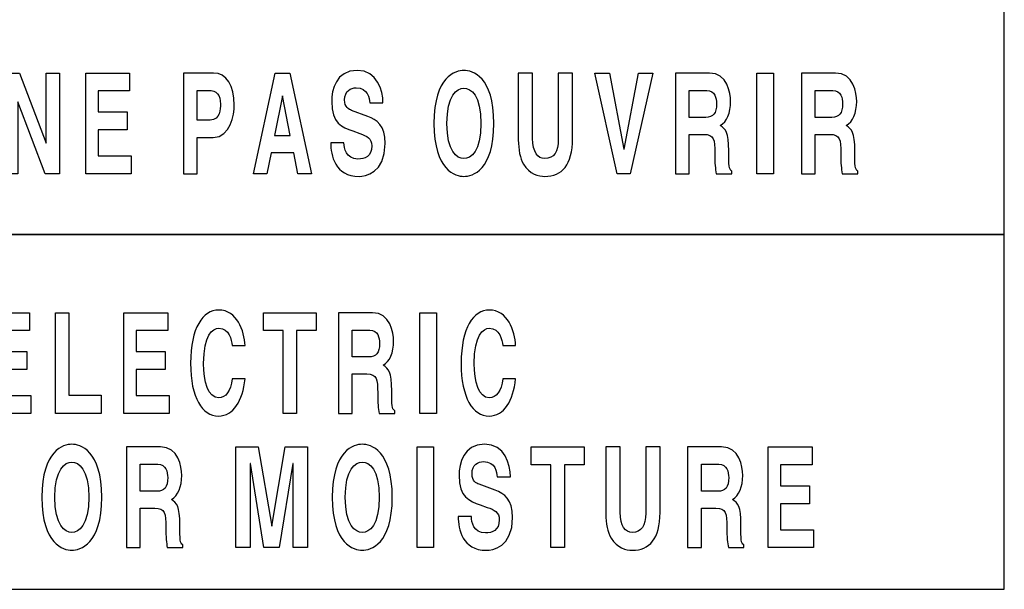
# Model space of a CAD drawing. Extents: x -109.8 to -92.6, y 118.2 to 119.9.
# Tile 11 of 18: x -104.278 to -103.565, y 118.676 to 119.089. Entities that reach past the tile are written whole.
import ezdxf

# ---------------------------------------------------------------- set-up
doc = ezdxf.new("R2010")
doc.units = 0
doc.header["$MEASUREMENT"] = 0
doc.layers.add('LAYER_1', color=160, linetype='CONTINUOUS')

# ---------------------------------------------------------------- blocks, each defined once
blk = doc.blocks.new('AI9-BLK24')
at = {"layer": 'LAYER_1', "color": 7}
blk.add_lwpolyline([(36.513, -8.819), (36.513, 8.819), (-36.513, 8.819), (-36.513, -8.819)], close=True, dxfattribs=at)
blk = doc.blocks.new('AI9-BLK23')
at = {"layer": 'LAYER_1', "color": 7}
blk.add_lwpolyline([(36.513, -3.263), (36.513, 3.263), (-36.513, 3.263), (-36.513, -3.263)], close=True, dxfattribs=at)
blk = doc.blocks.new('AI9-BLK20')
at = {"layer": 'LAYER_1', "color": 7}
for points in [[(18.709, 1.488), (18.127, 1.488), (18.127, 1.099), (18.662, 1.099), (18.662, 0.771), (18.127, 0.771), (18.127, 0.291), (18.735, 0.291), (18.735, -0.036), (17.903, -0.036), (17.903, 1.816), (18.709, 1.816)], [(19.437, 0.299), (20.032, 0.299), (20.032, -0.036), (19.187, -0.036), (19.187, 1.816), (19.437, 1.816)], [(21.256, 1.488), (20.674, 1.488), (20.674, 1.099), (21.209, 1.099), (21.209, 0.771), (20.674, 0.771), (20.674, 0.291), (21.282, 0.291), (21.282, -0.036), (20.449, -0.036), (20.449, 1.816), (21.256, 1.816)], [(23.629, -0.036), (23.379, -0.036), (23.379, 1.488), (23.017, 1.488), (23.017, 1.816), (23.991, 1.816), (23.991, 1.488), (23.629, 1.488)], [(26.203, -0.036), (25.897, -0.036), (25.897, 1.816), (26.203, 1.816)], [(23.831, -2.506), (23.565, -2.506), (23.565, -0.958), (23.561, -0.958), (23.306, -2.506), (23.026, -2.506), (22.777, -0.958), (22.773, -0.958), (22.773, -2.506), (22.507, -2.506), (22.507, -0.654), (22.923, -0.654), (23.171, -2.114), (23.174, -2.114), (23.418, -0.654), (23.831, -0.654)], [(26.15, -2.506), (25.845, -2.506), (25.845, -0.654), (26.15, -0.654)], [(28.558, -2.506), (28.308, -2.506), (28.308, -0.982), (27.946, -0.982), (27.946, -0.654), (28.92, -0.654), (28.92, -0.982), (28.558, -0.982)], [(33.118, -0.982), (32.536, -0.982), (32.536, -1.371), (33.07, -1.371), (33.07, -1.698), (32.536, -1.698), (32.536, -2.178), (33.143, -2.178), (33.143, -2.506), (32.311, -2.506), (32.311, -0.654), (33.118, -0.654)]]:
    blk.add_lwpolyline(points, close=True, dxfattribs=at)
for points, knots in [([(22.444, 1.21), (22.426, 1.321), (22.39, 1.529), (22.195, 1.529), (22.082, 1.529), (21.916, 1.406), (21.916, 0.882), (21.916, 0.549), (21.996, 0.25), (22.195, 0.25), (22.325, 0.25), (22.416, 0.371), (22.444, 0.598), (22.444, 0.598), (22.68, 0.598), (22.68, 0.598), (22.633, 0.196), (22.473, -0.085), (22.19, -0.085), (21.891, -0.085), (21.676, 0.248), (21.676, 0.887), (21.676, 1.535), (21.903, 1.865), (22.193, 1.865), (22.531, 1.865), (22.667, 1.483), (22.68, 1.21), (22.68, 1.21), (22.444, 1.21), (22.444, 1.21)], [0, 0, 0, 0, 1, 1, 1, 2, 2, 2, 3, 3, 3, 4, 4, 4, 5, 5, 5, 6, 6, 6, 7, 7, 7, 8, 8, 8, 9, 9, 9, 10, 10, 10, 10]), ([(24.399, 1.816), (24.399, 1.816), (25.024, 1.816), (25.024, 1.816), (25.353, 1.816), (25.414, 1.452), (25.414, 1.292), (25.414, 1.088), (25.345, 0.913), (25.223, 0.851), (25.324, 0.784), (25.379, 0.727), (25.379, 0.381), (25.379, 0.111), (25.379, 0.044), (25.435, 0.013), (25.435, 0.013), (25.435, -0.036), (25.435, -0.036), (25.435, -0.036), (25.148, -0.036), (25.148, -0.036), (25.131, 0.051), (25.121, 0.147), (25.121, 0.338), (25.121, 0.59), (25.11, 0.689), (24.919, 0.689), (24.919, 0.689), (24.652, 0.689), (24.652, 0.689), (24.652, 0.689), (24.652, -0.036), (24.652, -0.036), (24.652, -0.036), (24.399, -0.036), (24.399, -0.036), (24.399, -0.036), (24.399, 1.816), (24.399, 1.816)], [0, 0, 0, 0, 1, 1, 1, 2, 2, 2, 3, 3, 3, 4, 4, 4, 5, 5, 5, 6, 6, 6, 7, 7, 7, 8, 8, 8, 9, 9, 9, 10, 10, 10, 11, 11, 11, 12, 12, 12, 13, 13, 13, 13]), ([(27.426, 1.21), (27.407, 1.321), (27.371, 1.529), (27.176, 1.529), (27.063, 1.529), (26.897, 1.406), (26.897, 0.882), (26.897, 0.549), (26.977, 0.25), (27.176, 0.25), (27.306, 0.25), (27.397, 0.371), (27.426, 0.598), (27.426, 0.598), (27.661, 0.598), (27.661, 0.598), (27.614, 0.196), (27.454, -0.085), (27.171, -0.085), (26.872, -0.085), (26.657, 0.248), (26.657, 0.887), (26.657, 1.535), (26.884, 1.865), (27.175, 1.865), (27.512, 1.865), (27.648, 1.483), (27.661, 1.21), (27.661, 1.21), (27.426, 1.21), (27.426, 1.21)], [0, 0, 0, 0, 1, 1, 1, 2, 2, 2, 3, 3, 3, 4, 4, 4, 5, 5, 5, 6, 6, 6, 7, 7, 7, 8, 8, 8, 9, 9, 9, 10, 10, 10, 10]), ([(24.955, 1.001), (25.09, 1.001), (25.155, 1.07), (25.155, 1.254), (25.155, 1.352), (25.126, 1.496), (24.974, 1.496), (24.974, 1.496), (24.652, 1.496), (24.652, 1.496), (24.652, 1.496), (24.652, 1.001), (24.652, 1.001), (24.652, 1.001), (24.955, 1.001), (24.955, 1.001)], [0, 0, 0, 0, 1, 1, 1, 2, 2, 2, 3, 3, 3, 4, 4, 4, 5, 5, 5, 5]), ([(19.49, -0.605), (19.642, -0.605), (20.041, -0.711), (20.041, -1.58), (20.041, -2.449), (19.642, -2.555), (19.49, -2.555), (19.337, -2.555), (18.938, -2.449), (18.938, -1.58), (18.938, -0.711), (19.337, -0.605), (19.49, -0.605)], [0, 0, 0, 0, 1, 1, 1, 2, 2, 2, 3, 3, 3, 4, 4, 4, 4]), ([(20.498, -0.654), (20.498, -0.654), (21.123, -0.654), (21.123, -0.654), (21.453, -0.654), (21.513, -1.017), (21.513, -1.177), (21.513, -1.381), (21.444, -1.557), (21.322, -1.618), (21.423, -1.686), (21.479, -1.742), (21.479, -2.088), (21.479, -2.359), (21.479, -2.426), (21.534, -2.457), (21.534, -2.457), (21.534, -2.506), (21.534, -2.506), (21.534, -2.506), (21.248, -2.506), (21.248, -2.506), (21.23, -2.418), (21.22, -2.322), (21.22, -2.131), (21.22, -1.879), (21.21, -1.781), (21.018, -1.781), (21.018, -1.781), (20.751, -1.781), (20.751, -1.781), (20.751, -1.781), (20.751, -2.506), (20.751, -2.506), (20.751, -2.506), (20.498, -2.506), (20.498, -2.506), (20.498, -2.506), (20.498, -0.654), (20.498, -0.654)], [0, 0, 0, 0, 1, 1, 1, 2, 2, 2, 3, 3, 3, 4, 4, 4, 5, 5, 5, 6, 6, 6, 7, 7, 7, 8, 8, 8, 9, 9, 9, 10, 10, 10, 11, 11, 11, 12, 12, 12, 13, 13, 13, 13]), ([(24.837, -0.605), (24.989, -0.605), (25.389, -0.711), (25.389, -1.58), (25.389, -2.449), (24.989, -2.555), (24.837, -2.555), (24.685, -2.555), (24.285, -2.449), (24.285, -1.58), (24.285, -0.711), (24.685, -0.605), (24.837, -0.605)], [0, 0, 0, 0, 1, 1, 1, 2, 2, 2, 3, 3, 3, 4, 4, 4, 4]), ([(26.846, -1.936), (26.848, -2.039), (26.882, -2.235), (27.104, -2.235), (27.225, -2.235), (27.359, -2.191), (27.359, -1.995), (27.359, -1.85), (27.267, -1.812), (27.138, -1.766), (27.138, -1.766), (27.008, -1.719), (27.008, -1.719), (26.811, -1.649), (26.62, -1.582), (26.62, -1.174), (26.62, -0.968), (26.693, -0.605), (27.089, -0.605), (27.463, -0.605), (27.563, -0.976), (27.565, -1.203), (27.565, -1.203), (27.32, -1.203), (27.32, -1.203), (27.313, -1.121), (27.293, -0.924), (27.07, -0.924), (26.974, -0.924), (26.858, -0.979), (26.858, -1.146), (26.858, -1.291), (26.936, -1.322), (26.987, -1.34), (26.987, -1.34), (27.284, -1.451), (27.284, -1.451), (27.451, -1.513), (27.604, -1.616), (27.604, -1.949), (27.604, -2.506), (27.23, -2.555), (27.123, -2.555), (26.678, -2.555), (26.602, -2.165), (26.602, -1.936), (26.602, -1.936), (26.846, -1.936), (26.846, -1.936)], [0, 0, 0, 0, 1, 1, 1, 2, 2, 2, 3, 3, 3, 4, 4, 4, 5, 5, 5, 6, 6, 6, 7, 7, 7, 8, 8, 8, 9, 9, 9, 10, 10, 10, 11, 11, 11, 12, 12, 12, 13, 13, 13, 14, 14, 14, 15, 15, 15, 16, 16, 16, 16]), ([(30.319, -1.859), (30.319, -2.346), (30.122, -2.555), (29.81, -2.555), (29.696, -2.555), (29.527, -2.513), (29.417, -2.331), (29.35, -2.217), (29.324, -2.067), (29.32, -1.881), (29.32, -1.881), (29.32, -0.654), (29.32, -0.654), (29.32, -0.654), (29.584, -0.654), (29.584, -0.654), (29.584, -0.654), (29.584, -1.856), (29.584, -1.856), (29.584, -2.114), (29.684, -2.227), (29.805, -2.227), (29.982, -2.227), (30.055, -2.098), (30.055, -1.874), (30.055, -1.874), (30.055, -0.654), (30.055, -0.654), (30.055, -0.654), (30.319, -0.654), (30.319, -0.654), (30.319, -0.654), (30.319, -1.859), (30.319, -1.859)], [0, 0, 0, 0, 1, 1, 1, 2, 2, 2, 3, 3, 3, 4, 4, 4, 5, 5, 5, 6, 6, 6, 7, 7, 7, 8, 8, 8, 9, 9, 9, 10, 10, 10, 11, 11, 11, 11]), ([(30.827, -0.654), (30.827, -0.654), (31.453, -0.654), (31.453, -0.654), (31.782, -0.654), (31.842, -1.017), (31.842, -1.177), (31.842, -1.381), (31.773, -1.557), (31.651, -1.618), (31.752, -1.686), (31.808, -1.742), (31.808, -2.088), (31.808, -2.359), (31.808, -2.426), (31.863, -2.457), (31.863, -2.457), (31.863, -2.506), (31.863, -2.506), (31.863, -2.506), (31.577, -2.506), (31.577, -2.506), (31.559, -2.418), (31.549, -2.322), (31.549, -2.131), (31.549, -1.879), (31.539, -1.781), (31.347, -1.781), (31.347, -1.781), (31.08, -1.781), (31.08, -1.781), (31.08, -1.781), (31.08, -2.506), (31.08, -2.506), (31.08, -2.506), (30.827, -2.506), (30.827, -2.506), (30.827, -2.506), (30.827, -0.654), (30.827, -0.654)], [0, 0, 0, 0, 1, 1, 1, 2, 2, 2, 3, 3, 3, 4, 4, 4, 5, 5, 5, 6, 6, 6, 7, 7, 7, 8, 8, 8, 9, 9, 9, 10, 10, 10, 11, 11, 11, 12, 12, 12, 13, 13, 13, 13]), ([(19.49, -2.227), (19.619, -2.227), (19.802, -2.098), (19.802, -1.58), (19.802, -1.061), (19.619, -0.933), (19.49, -0.933), (19.36, -0.933), (19.177, -1.061), (19.177, -1.58), (19.177, -2.098), (19.36, -2.227), (19.49, -2.227)], [0, 0, 0, 0, 1, 1, 1, 2, 2, 2, 3, 3, 3, 4, 4, 4, 4]), ([(21.055, -1.469), (21.189, -1.469), (21.255, -1.399), (21.255, -1.216), (21.255, -1.118), (21.225, -0.973), (21.073, -0.973), (21.073, -0.973), (20.751, -0.973), (20.751, -0.973), (20.751, -0.973), (20.751, -1.469), (20.751, -1.469), (20.751, -1.469), (21.055, -1.469), (21.055, -1.469)], [0, 0, 0, 0, 1, 1, 1, 2, 2, 2, 3, 3, 3, 4, 4, 4, 5, 5, 5, 5]), ([(24.837, -2.227), (24.967, -2.227), (25.149, -2.098), (25.149, -1.58), (25.149, -1.061), (24.967, -0.933), (24.837, -0.933), (24.708, -0.933), (24.525, -1.061), (24.525, -1.58), (24.525, -2.098), (24.708, -2.227), (24.837, -2.227)], [0, 0, 0, 0, 1, 1, 1, 2, 2, 2, 3, 3, 3, 4, 4, 4, 4]), ([(31.383, -1.469), (31.518, -1.469), (31.583, -1.399), (31.583, -1.216), (31.583, -1.118), (31.554, -0.973), (31.402, -0.973), (31.402, -0.973), (31.08, -0.973), (31.08, -0.973), (31.08, -0.973), (31.08, -1.469), (31.08, -1.469), (31.08, -1.469), (31.383, -1.469), (31.383, -1.469)], [0, 0, 0, 0, 1, 1, 1, 2, 2, 2, 3, 3, 3, 4, 4, 4, 5, 5, 5, 5])]:
    blk.add_open_spline(points, degree=3, knots=knots, dxfattribs=at)
blk = doc.blocks.new('AI9-BLK18')
at = {"layer": 'LAYER_1', "color": 7}
for points in [[(18.874, 0.58), (19.115, 0.58), (19.115, -1.272), (18.856, -1.272), (18.351, 0.049), (18.348, 0.049), (18.348, -1.272), (18.106, -1.272), (18.106, 0.58), (18.379, 0.58), (18.87, -0.709), (18.874, -0.709)], [(20.409, 0.253), (19.828, 0.253), (19.828, -0.136), (20.362, -0.136), (20.362, -0.464), (19.828, -0.464), (19.828, -0.944), (20.435, -0.944), (20.435, -1.272), (19.603, -1.272), (19.603, 0.58), (20.409, 0.58)], [(22.936, -1.272), (22.688, -1.272), (23.09, 0.58), (23.361, 0.58), (23.758, -1.272), (23.503, -1.272), (23.43, -0.89), (23.015, -0.89)], [(29.775, 0.58), (30.04, 0.58), (29.626, -1.272), (29.383, -1.272), (28.972, 0.58), (29.246, 0.58), (29.507, -0.822), (29.511, -0.822)], [(32.263, -1.272), (31.957, -1.272), (31.957, 0.58), (32.263, 0.58)], [(23.077, -0.569), (23.364, -0.569), (23.225, 0.163), (23.222, 0.163)]]:
    blk.add_lwpolyline(points, close=True, dxfattribs=at)
for points, knots in [([(21.653, -1.272), (21.653, -1.272), (21.399, -1.272), (21.399, -1.272), (21.399, -1.272), (21.399, 0.58), (21.399, 0.58), (21.399, 0.58), (21.956, 0.58), (21.956, 0.58), (22.192, 0.58), (22.334, 0.351), (22.334, -0.013), (22.334, -0.18), (22.273, -0.603), (21.945, -0.603), (21.945, -0.603), (21.653, -0.603), (21.653, -0.603), (21.653, -0.603), (21.653, -1.272), (21.653, -1.272)], [0, 0, 0, 0, 1, 1, 1, 2, 2, 2, 3, 3, 3, 4, 4, 4, 5, 5, 5, 6, 6, 6, 7, 7, 7, 7]), ([(24.355, -0.701), (24.357, -0.804), (24.391, -1.001), (24.613, -1.001), (24.734, -1.001), (24.868, -0.957), (24.868, -0.76), (24.868, -0.616), (24.776, -0.578), (24.647, -0.531), (24.647, -0.531), (24.517, -0.485), (24.517, -0.485), (24.319, -0.415), (24.129, -0.348), (24.129, 0.06), (24.129, 0.266), (24.202, 0.629), (24.598, 0.629), (24.972, 0.629), (25.072, 0.258), (25.073, 0.031), (25.073, 0.031), (24.829, 0.031), (24.829, 0.031), (24.822, 0.114), (24.802, 0.31), (24.579, 0.31), (24.483, 0.31), (24.367, 0.256), (24.367, 0.088), (24.367, -0.056), (24.445, -0.087), (24.496, -0.106), (24.496, -0.106), (24.793, -0.217), (24.793, -0.217), (24.96, -0.278), (25.113, -0.381), (25.113, -0.714), (25.113, -1.272), (24.739, -1.321), (24.632, -1.321), (24.187, -1.321), (24.111, -0.931), (24.111, -0.701), (24.111, -0.701), (24.355, -0.701), (24.355, -0.701)], [0, 0, 0, 0, 1, 1, 1, 2, 2, 2, 3, 3, 3, 4, 4, 4, 5, 5, 5, 6, 6, 6, 7, 7, 7, 8, 8, 8, 9, 9, 9, 10, 10, 10, 11, 11, 11, 12, 12, 12, 13, 13, 13, 14, 14, 14, 15, 15, 15, 16, 16, 16, 16]), ([(26.563, 0.629), (26.716, 0.629), (27.115, 0.524), (27.115, -0.346), (27.115, -1.214), (26.716, -1.321), (26.563, -1.321), (26.411, -1.321), (26.012, -1.214), (26.012, -0.346), (26.012, 0.524), (26.411, 0.629), (26.563, 0.629)], [0, 0, 0, 0, 1, 1, 1, 2, 2, 2, 3, 3, 3, 4, 4, 4, 4]), ([(28.563, -0.624), (28.563, -1.112), (28.366, -1.321), (28.054, -1.321), (27.94, -1.321), (27.771, -1.279), (27.661, -1.096), (27.594, -0.982), (27.568, -0.833), (27.565, -0.647), (27.565, -0.647), (27.565, 0.58), (27.565, 0.58), (27.565, 0.58), (27.828, 0.58), (27.828, 0.58), (27.828, 0.58), (27.828, -0.621), (27.828, -0.621), (27.828, -0.88), (27.928, -0.993), (28.049, -0.993), (28.227, -0.993), (28.299, -0.864), (28.299, -0.64), (28.299, -0.64), (28.299, 0.58), (28.299, 0.58), (28.299, 0.58), (28.563, 0.58), (28.563, 0.58), (28.563, 0.58), (28.563, -0.624), (28.563, -0.624)], [0, 0, 0, 0, 1, 1, 1, 2, 2, 2, 3, 3, 3, 4, 4, 4, 5, 5, 5, 6, 6, 6, 7, 7, 7, 8, 8, 8, 9, 9, 9, 10, 10, 10, 11, 11, 11, 11]), ([(30.458, 0.58), (30.458, 0.58), (31.084, 0.58), (31.084, 0.58), (31.413, 0.58), (31.474, 0.217), (31.474, 0.057), (31.474, -0.146), (31.405, -0.322), (31.283, -0.384), (31.384, -0.451), (31.439, -0.508), (31.439, -0.853), (31.439, -1.124), (31.439, -1.192), (31.495, -1.223), (31.495, -1.223), (31.495, -1.272), (31.495, -1.272), (31.495, -1.272), (31.208, -1.272), (31.208, -1.272), (31.191, -1.183), (31.181, -1.088), (31.181, -0.897), (31.181, -0.645), (31.17, -0.547), (30.979, -0.547), (30.979, -0.547), (30.712, -0.547), (30.712, -0.547), (30.712, -0.547), (30.712, -1.272), (30.712, -1.272), (30.712, -1.272), (30.458, -1.272), (30.458, -1.272), (30.458, -1.272), (30.458, 0.58), (30.458, 0.58)], [0, 0, 0, 0, 1, 1, 1, 2, 2, 2, 3, 3, 3, 4, 4, 4, 5, 5, 5, 6, 6, 6, 7, 7, 7, 8, 8, 8, 9, 9, 9, 10, 10, 10, 11, 11, 11, 12, 12, 12, 13, 13, 13, 13]), ([(32.779, 0.58), (32.779, 0.58), (33.405, 0.58), (33.405, 0.58), (33.734, 0.58), (33.794, 0.217), (33.794, 0.057), (33.794, -0.146), (33.725, -0.322), (33.603, -0.384), (33.705, -0.451), (33.76, -0.508), (33.76, -0.853), (33.76, -1.124), (33.76, -1.192), (33.815, -1.223), (33.815, -1.223), (33.815, -1.272), (33.815, -1.272), (33.815, -1.272), (33.529, -1.272), (33.529, -1.272), (33.511, -1.183), (33.501, -1.088), (33.501, -0.897), (33.501, -0.645), (33.491, -0.547), (33.299, -0.547), (33.299, -0.547), (33.032, -0.547), (33.032, -0.547), (33.032, -0.547), (33.032, -1.272), (33.032, -1.272), (33.032, -1.272), (32.779, -1.272), (32.779, -1.272), (32.779, -1.272), (32.779, 0.58), (32.779, 0.58)], [0, 0, 0, 0, 1, 1, 1, 2, 2, 2, 3, 3, 3, 4, 4, 4, 5, 5, 5, 6, 6, 6, 7, 7, 7, 8, 8, 8, 9, 9, 9, 10, 10, 10, 11, 11, 11, 12, 12, 12, 13, 13, 13, 13]), ([(21.889, -0.284), (22.08, -0.284), (22.08, -0.077), (22.08, 0.005), (22.08, 0.186), (22.013, 0.261), (21.856, 0.261), (21.856, 0.261), (21.653, 0.261), (21.653, 0.261), (21.653, 0.261), (21.653, -0.284), (21.653, -0.284), (21.653, -0.284), (21.889, -0.284), (21.889, -0.284)], [0, 0, 0, 0, 1, 1, 1, 2, 2, 2, 3, 3, 3, 4, 4, 4, 5, 5, 5, 5]), ([(26.563, -0.993), (26.693, -0.993), (26.875, -0.864), (26.875, -0.346), (26.875, 0.173), (26.693, 0.302), (26.563, 0.302), (26.434, 0.302), (26.251, 0.173), (26.251, -0.346), (26.251, -0.864), (26.434, -0.993), (26.563, -0.993)], [0, 0, 0, 0, 1, 1, 1, 2, 2, 2, 3, 3, 3, 4, 4, 4, 4]), ([(31.015, -0.235), (31.15, -0.235), (31.215, -0.165), (31.215, 0.018), (31.215, 0.116), (31.186, 0.261), (31.034, 0.261), (31.034, 0.261), (30.712, 0.261), (30.712, 0.261), (30.712, 0.261), (30.712, -0.235), (30.712, -0.235), (30.712, -0.235), (31.015, -0.235), (31.015, -0.235)], [0, 0, 0, 0, 1, 1, 1, 2, 2, 2, 3, 3, 3, 4, 4, 4, 5, 5, 5, 5]), ([(33.336, -0.235), (33.47, -0.235), (33.536, -0.165), (33.536, 0.018), (33.536, 0.116), (33.506, 0.261), (33.355, 0.261), (33.355, 0.261), (33.032, 0.261), (33.032, 0.261), (33.032, 0.261), (33.032, -0.235), (33.032, -0.235), (33.032, -0.235), (33.336, -0.235), (33.336, -0.235)], [0, 0, 0, 0, 1, 1, 1, 2, 2, 2, 3, 3, 3, 4, 4, 4, 5, 5, 5, 5])]:
    blk.add_open_spline(points, degree=3, knots=knots, dxfattribs=at)
blk = doc.blocks.new('AI9-BLK17')
at = {"layer": 'LAYER_1', "color": 7}
blk.add_blockref('AI9-BLK18', (0, -0.02), dxfattribs=at)
blk = doc.blocks.new('AI9-BLK16')
at = {"layer": 'LAYER_1', "color": 7}
for name, p in [('AI9-BLK24', (0, 3.263)), ('AI9-BLK17', (0.001, -3.146)), ('AI9-BLK23', (0, -8.819)), ('AI9-BLK20', (-0.144, -8.81))]:
    blk.add_blockref(name, p, dxfattribs=at)
blk = doc.blocks.new('AI9-BLK1')
at = {"layer": 'LAYER_1', "color": 7}
blk.add_blockref('AI9-BLK16', (-97.236, 1.573), dxfattribs=at)

msp = doc.modelspace()

# ---------------------------------------------------------------- block references
at = {"layer": 'LAYER_1', "color": 7, "xscale": 0.03937, "yscale": 0.03937, "zscale": 0.03937}
msp.add_blockref('AI9-BLK1', (-101.17413, 119.09018), dxfattribs=at)

doc.saveas('drawing.dxf')
